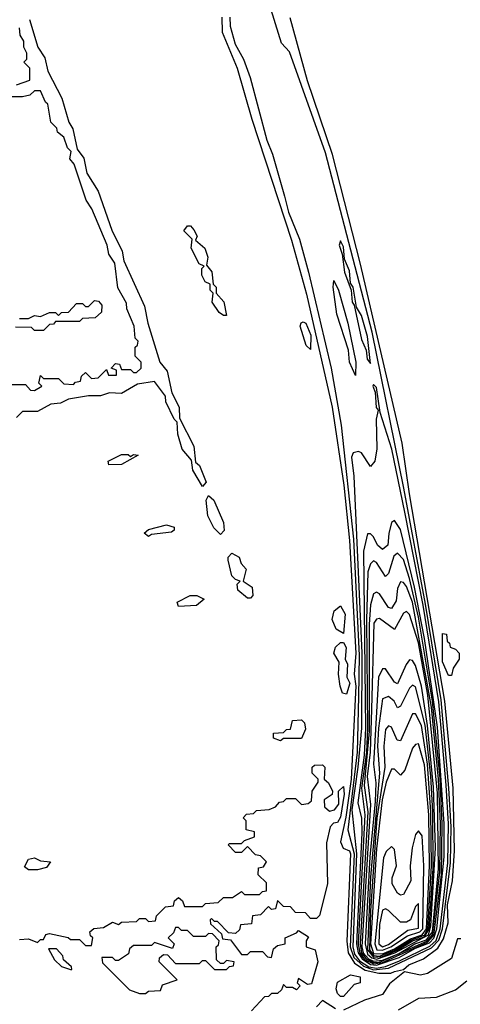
# Model space of a CAD drawing. Extents: x 2737310 to 2869991, y 870230 to 1012730.
# Tile 237 of 256: x 2794666 to 2796134, y 932004 to 935287. Entities that reach past the tile are written whole.
import ezdxf

# ---------------------------------------------------------------- set-up
doc = ezdxf.new("R2010")
doc.units = 0

msp = doc.modelspace()

# ---------------------------------------------------------------- linework, layer by layer
at = {"layer": '0CON02XD'}
for points in [[(2795895, 932124), (2796037.7, 932192.3), (2796062.2, 932217.8), (2796074, 932255), (2796101.1, 932475), (2796103, 932595), (2796095.9, 932725), (2796069.5, 933019.5), (2796017.8, 933337.8), (2795945.4, 933725), (2795840.4, 934245), (2795685, 934843.3), (2795565, 935180), (2795538.3, 935208.3), (2795493.3, 935353.3)], [(2794698, 935288), (2794726.7, 935195), (2794749.5, 935159.5), (2794760, 935115), (2794806.7, 935025), (2794830, 934945), (2794843.3, 934923.3), (2794857.5, 934855), (2794880, 934825), (2794890, 934775), (2794926.7, 934715), (2794973.3, 934585), (2795007.5, 934515), (2795013, 934483), (2795081.7, 934331.7), (2795092.5, 934275), (2795132.5, 934145), (2795156.7, 934115), (2795173, 934043), (2795196.7, 933995), (2795198.3, 933958.3), (2795246.2, 933865), (2795251.7, 933811.7), (2795265, 933800), (2795286.7, 933745), (2795275, 933730)], [(2795339.4, 935295), (2795340, 935245), (2795390, 935125), (2795439.2, 934955), (2795571.3, 934551.3), (2795621.4, 934371.4), (2795706.5, 933995), (2795746.2, 933735), (2795765, 933550), (2795785.3, 933175), (2795780, 933105), (2795785.8, 933064.2), (2795770, 932755), (2795752.4, 932627.6), (2795734.2, 932545), (2795744, 932524), (2795765, 932516), (2795768.2, 932505), (2795755.3, 932214.7), (2795760, 932175), (2795781, 932141), (2795817.2, 932117.2), (2795862.1, 932107.9), (2795902.7, 932107.3), (2795915, 932113.3)], [(2795366.2, 935295), (2795366.7, 935265), (2795384.2, 935205), (2795411.2, 935155), (2795434.1, 935094.1), (2795489.2, 934885), (2795508.3, 934838.3), (2795547.9, 934697.9), (2795561.9, 934645), (2795598, 934555), (2795627.5, 934445), (2795703.1, 934125), (2795736.9, 933935), (2795777.9, 933555), (2795796.8, 933166.8), (2795795, 933030), (2795790.3, 932845), (2795759.1, 932585), (2795780.4, 932505), (2795767.3, 932195), (2795779.3, 932159.3), (2795810.8, 932130.8), (2795845, 932118.5), (2795895, 932124)], [(2795915, 932113.3), (2795945, 932120), (2795962.5, 932135), (2796011.2, 932155), (2796058.8, 932191.2), (2796078.3, 932221.7), (2796093.1, 932275), (2796091.6, 932335), (2796108.2, 932415), (2796114, 932516), (2796109.5, 932725), (2796082.3, 933015), (2795964.5, 933705.5), (2795940, 933875), (2795801.4, 934471.4), (2795707.8, 934837.8), (2795625, 935082.5), (2795566.7, 935293.3)], [(2794655, 935070), (2794700, 935085), (2794700, 935125), (2794680, 935145), (2794690, 935155), (2794690, 935175), (2794680, 935195), (2794680, 935215), (2794667.5, 935235), (2794665, 935260)], [(2794605, 934070), (2794685, 934070), (2794701.7, 934051.7), (2794715, 934050), (2794740, 934065), (2794730, 934075), (2794735, 934100), (2794745, 934090), (2794795, 934090), (2794813, 934073), (2794845, 934070), (2794851.7, 934078.3), (2794868.3, 934081.7), (2794871.7, 934098.3), (2794885, 934110), (2794905, 934090), (2794927, 934093), (2794955, 934120), (2794961.7, 934101.7), (2794988.3, 934101.7), (2794988.3, 934118.3), (2794970, 934125), (2794985, 934140), (2794998.3, 934138.3), (2795005, 934120), (2795035, 934120), (2795045, 934110), (2795055, 934110), (2795070, 934125), (2795070, 934145), (2795050, 934165), (2795050, 934195), (2795058.3, 934201.7), (2795060, 934215), (2795050, 934225), (2795047.5, 934265), (2795023, 934323), (2795021.7, 934341.7), (2794993, 934393), (2794982.5, 934475), (2794962.5, 934505), (2794956.7, 934535), (2794906.2, 934656.2), (2794887.5, 934685), (2794847.5, 934805), (2794833, 934823), (2794837, 934847), (2794825, 934860), (2794812.5, 934895), (2794791.7, 934911.7), (2794790, 934925), (2794770, 934945), (2794760, 935005), (2794751.7, 935011.7), (2794735, 935050), (2794715, 935050), (2794700, 935035), (2794675, 935030), (2794635, 935030)], [(2795355, 934300), (2795345, 934300), (2795330.7, 934310.7), (2795307.5, 934345), (2795310, 934375), (2795300, 934385), (2795300, 934405), (2795283.3, 934413.3), (2795272.5, 934435), (2795273, 934457), (2795280, 934465), (2795263.3, 934473.3), (2795237.5, 934525), (2795240, 934555), (2795213, 934583), (2795225, 934600), (2795235, 934600), (2795246.4, 934586.4), (2795257.5, 934565), (2795251.7, 934551.7), (2795282.5, 934525), (2795292.5, 934495), (2795288.3, 934468.3), (2795306.4, 934446.4), (2795310, 934405), (2795320, 934395), (2795320, 934375), (2795346.4, 934346.4), (2795355, 934300)], [(2795835, 934140), (2795825, 934230), (2795805, 934300), (2795788.3, 934328.3), (2795776.7, 934395), (2795768.3, 934408.3), (2795765, 934450), (2795748.3, 934488.3), (2795745, 934530), (2795735, 934550), (2795730, 934535), (2795740, 934505), (2795747.5, 934445), (2795770, 934385), (2795773.3, 934345), (2795780, 934335), (2795805, 934220), (2795820, 934185), (2795823.3, 934155), (2795835, 934140)], [(2795785, 934100), (2795764.2, 934145), (2795761.2, 934185), (2795722.5, 934305), (2795710, 934395), (2795712.5, 934417.5), (2795727.5, 934385), (2795758.6, 934275), (2795785.8, 934145), (2795785, 934100)], [(2794665, 934290), (2794695, 934290), (2794715, 934300), (2794735, 934297.5), (2794765, 934310), (2794785, 934310), (2794795, 934300), (2794805, 934310), (2794828.3, 934311.7), (2794855, 934340), (2794875, 934340), (2794885, 934330), (2794895, 934330), (2794915, 934350), (2794928.3, 934348.3), (2794940, 934335), (2794938.3, 934311.7), (2794917, 934293), (2794875, 934290), (2794865, 934280), (2794785, 934280), (2794778.3, 934271.7), (2794765, 934270), (2794745, 934250)], [(2795635, 934187.5), (2795620.5, 934200.5), (2795600, 934265), (2795603.6, 934276.4), (2795610.7, 934279.3), (2795618.8, 934275), (2795635.6, 934235), (2795635, 934187.5)], [(2794745, 934250), (2794715, 934250), (2794705, 934260), (2794651.7, 934261.7)], [(2795275, 933730), (2795242.5, 933785), (2795238.3, 933818.3), (2795207.5, 933855), (2795192.5, 933905), (2795190, 933945), (2795180, 933955), (2795153, 934013), (2795151.7, 934031.7), (2795115, 934080), (2795058.3, 934071.7), (2795005, 934040), (2794965, 934042.5), (2794935, 934032.5), (2794895, 934032.5), (2794828.3, 934021.7), (2794801.7, 934008.3), (2794770, 934005), (2794725, 933980), (2794675, 933980), (2794655, 933960)], [(2795855, 932124.8), (2795885, 932129.5), (2795930.9, 932149.1), (2796032.3, 932197.7), (2796053.1, 932216.9), (2796066.3, 932255), (2796092.7, 932475), (2796094.1, 932605), (2796086.9, 932735), (2796061.9, 933011.9), (2796009.6, 933335), (2795948.6, 933645), (2795905.5, 933855), (2795867, 933977), (2795855, 934060), (2795845, 934070), (2795842.5, 934065), (2795850, 934045), (2795853.6, 933993.6), (2795860, 933985), (2795853.8, 933955), (2795856.1, 933856.1), (2795848.8, 933815), (2795835, 933797.5), (2795805, 933842.5), (2795795, 933847.5), (2795777, 933843), (2795771.4, 933828.6), (2795779.2, 933765), (2795805.2, 933175), (2795804.3, 932925), (2795792.6, 932795), (2795772.7, 932652.7), (2795788.4, 932505), (2795775.5, 932195), (2795781.3, 932171.3), (2795798.3, 932148.3), (2795828.8, 932128.8), (2795855, 932124.8)], [(2794963, 933803), (2794960, 933815), (2795005, 933837.5), (2795027, 933837), (2795035, 933830), (2795045, 933837.5), (2795060, 933835), (2795005, 933803.3), (2794963, 933803)], [(2795335, 933570), (2795313, 933593), (2795293, 933633), (2795287.5, 933685), (2795295, 933700), (2795312.5, 933685), (2795345, 933610), (2795346.7, 933583.3), (2795335, 933570)], [(2795095, 933563.3), (2795080, 933575), (2795095, 933587.5), (2795155, 933602.5), (2795180, 933595), (2795180, 933585), (2795171.7, 933578.3), (2795105, 933570), (2795095, 933563.3)], [(2795855, 932134.4), (2795929.8, 932160.2), (2795985, 932191.3), (2796031, 932209), (2796045.6, 932224.4), (2796055.4, 932255), (2796080.2, 932495), (2796080.3, 932605), (2796057.5, 932927.5), (2796014, 933224), (2795981.7, 933395), (2795935, 933586.7), (2795915, 933617.5), (2795905, 933610), (2795896.1, 933573.9), (2795892, 933535), (2795875, 933520), (2795858, 933535), (2795845, 933562.5), (2795835, 933572.5), (2795825, 933572.5), (2795811.5, 933515), (2795818.4, 932925), (2795813.5, 932835), (2795792.1, 932675), (2795804.7, 932624.7), (2795806, 932576), (2795788.1, 932205), (2795793, 932175), (2795806.8, 932155), (2795835, 932136.9), (2795855, 932134.4)], [(2795435, 933357.5), (2795425, 933357.5), (2795392.5, 933385), (2795390, 933405), (2795400, 933415), (2795385, 933420), (2795373, 933433), (2795360, 933485), (2795360, 933495), (2795372.5, 933507.5), (2795397.5, 933495), (2795403.9, 933473.9), (2795420, 933455), (2795410, 933415), (2795440, 933395), (2795443, 933367), (2795435, 933357.5)], [(2795845, 932138.9), (2795875, 932143), (2796025, 932210.5), (2796045.8, 932234.2), (2796070.9, 932435), (2796073.9, 932605), (2796066.2, 932756.2), (2796041.6, 933015), (2795994.4, 933294.4), (2795965, 933423.8), (2795945, 933486.7), (2795925, 933507.5), (2795912.3, 933497.7), (2795895, 933440), (2795885, 933430), (2795855, 933476.7), (2795845, 933482.5), (2795835, 933472.5), (2795826.1, 933446.1), (2795821, 933285), (2795824.8, 932925), (2795821.2, 932845), (2795804.1, 932724.1), (2795815.7, 932635.7), (2795794, 932205), (2795799, 932175), (2795815, 932153.7), (2795845, 932138.9)], [(2795845, 932143), (2795865, 932144.3), (2796024.9, 932215.1), (2796041.6, 932235), (2796065.9, 932444.1), (2796067.9, 932605), (2796060.6, 932755), (2796037.7, 932995), (2795974.5, 933345), (2795955, 933396.7), (2795945, 933410), (2795935, 933412.5), (2795925, 933390), (2795920.5, 933349.5), (2795905, 933323.3), (2795895, 933326.7), (2795865, 933372.5), (2795855, 933377.5), (2795845, 933372.5), (2795834.7, 933335.3), (2795830.1, 933270.1), (2795830.4, 932915), (2795813.1, 932733.1), (2795825.6, 932645.6), (2795799.9, 932205), (2795804.9, 932175), (2795820.3, 932155), (2795845, 932143)], [(2795195, 933330), (2795190, 933345), (2795233.6, 933366.4), (2795256.4, 933366.4), (2795280, 933355), (2795255, 933333.3), (2795195, 933330)], [(2795745, 933240), (2795720, 933255), (2795706.4, 933286.4), (2795713.9, 933316.1), (2795735, 933332.5), (2795750, 933305), (2795745, 933240)], [(2795845, 932147.2), (2795875, 932151.3), (2795927.6, 932172.5), (2795982.3, 932205), (2796021.7, 932218.3), (2796040.7, 932245), (2796060.9, 932455), (2796057.5, 932707.5), (2796025.5, 933035), (2795995, 933208.8), (2795965, 933303.3), (2795955, 933313.3), (2795945, 933307.5), (2795915, 933253.3), (2795865, 933290), (2795855, 933287.5), (2795846.2, 933275), (2795837.6, 932987.6), (2795833.6, 932845), (2795823.3, 932763.3), (2795835, 932670), (2795806, 932195), (2795810.7, 932175), (2795827.5, 932155), (2795845, 932147.2)], [(2796105, 933100), (2796095, 933100), (2796074.1, 933145.9), (2796075, 933240), (2796088.3, 933238.3), (2796090, 933215), (2796098.3, 933208.3), (2796100, 933195), (2796118.3, 933188.3), (2796130, 933175), (2796130, 933155), (2796110, 933125), (2796105, 933100)], [(2795755, 933037.5), (2795741.7, 933041.7), (2795733.3, 933065), (2795727.5, 933105), (2795730, 933145), (2795712.5, 933175), (2795717.5, 933195), (2795735, 933210), (2795745, 933210), (2795753, 933193), (2795750, 933155), (2795757.7, 933137.7), (2795756, 933095), (2795765.7, 933074.3), (2795755, 933037.5)], [(2795855, 932154.5), (2795915.2, 932175), (2796027.7, 932235), (2796035.3, 932265), (2796050.7, 932525), (2796045, 932727.5), (2796025, 932933.3), (2796004, 933065), (2795985, 933133.3), (2795975, 933150), (2795965, 933152.5), (2795953, 933137), (2795925, 933072.5), (2795915, 933077.5), (2795885, 933122.5), (2795875, 933122.5), (2795861.1, 933095), (2795844.8, 932805), (2795852.4, 932742.4), (2795849.9, 932679.9), (2795832.7, 932495), (2795817.1, 932205), (2795825, 932171.3), (2795838.7, 932158.7), (2795855, 932154.5)], [(2795845, 932160.8), (2795875, 932163.3), (2795925, 932184.2), (2795974.7, 932215.3), (2796015, 932229), (2796030.3, 932255), (2796043.9, 932456.1), (2796042.6, 932645), (2796035.8, 932765), (2796016.5, 932935), (2795985, 933062.5), (2795975, 933067.5), (2795965, 933057.5), (2795935, 932997.5), (2795925, 932992.5), (2795913.8, 933015), (2795895, 933030), (2795875, 933022.5), (2795860.9, 932925), (2795858.2, 932865), (2795864.6, 932774.6), (2795835, 932427.5), (2795824.9, 932185), (2795845, 932160.8)], [(2795865, 932164.5), (2795917.5, 932185), (2795971.4, 932218.6), (2796015, 932234.1), (2796026.1, 932255), (2796038, 932465), (2796036.1, 932645), (2796024.3, 932805), (2796005, 932933.3), (2795985, 932972.5), (2795975, 932972.5), (2795935, 932882.5), (2795923.3, 932885), (2795905, 932927.5), (2795895, 932932.5), (2795885, 932920), (2795879.2, 932865), (2795881.8, 932795), (2795855.9, 932624.1), (2795834.8, 932315), (2795830.9, 932185), (2795845, 932166.2), (2795865, 932164.5)], [(2795535, 932882.5), (2795511.7, 932891.7), (2795511.7, 932908.3), (2795545, 932910), (2795555, 932920), (2795568.3, 932921.7), (2795575, 932950), (2795605, 932952.5), (2795615, 932942.5), (2795618.3, 932921.7), (2795605, 932890), (2795545, 932890), (2795535, 932882.5)], [(2795875, 932172.3), (2795915, 932189.1), (2795967.7, 932222.3), (2796006.7, 932235), (2796021.2, 932255), (2796031.2, 932465), (2796029, 932635), (2796015, 932802.5), (2795995, 932872.5), (2795985, 932870), (2795975, 932857.5), (2795948.8, 932785), (2795935, 932767.5), (2795915, 932787.5), (2795905, 932787.5), (2795887.1, 932745), (2795873.8, 932685), (2795855, 932522.5), (2795834.8, 932205), (2795845, 932173.4), (2795875, 932172.3)], [(2795065, 932290), (2795085, 932290), (2795095, 932280), (2795118.3, 932281.7), (2795121.7, 932298.3), (2795151.7, 932328.3), (2795178.3, 932331.7), (2795181.7, 932348.3), (2795195, 932360), (2795208.3, 932348.3), (2795215, 932330), (2795275, 932330), (2795285, 932340), (2795327, 932343), (2795345, 932360), (2795375, 932360), (2795405, 932380), (2795415, 932370), (2795465, 932370), (2795475, 932380), (2795488.3, 932381.7), (2795488.3, 932408.3), (2795460, 932435), (2795461.7, 932458.3), (2795478.3, 932461.7), (2795488.3, 932478.3), (2795468.3, 932498.3), (2795451.7, 932501.7), (2795425, 932530), (2795405, 932510), (2795385, 932510), (2795360, 932535), (2795365, 932540), (2795405, 932540), (2795415, 932550), (2795448.3, 932561.7), (2795448.3, 932578.3), (2795420, 932585), (2795420, 932615), (2795410, 932625), (2795421.7, 932638.3), (2795445, 932640), (2795455, 932650), (2795497, 932653), (2795518.3, 932661.7), (2795531.7, 932678.3), (2795545, 932680), (2795555, 932690), (2795585, 932690), (2795605, 932670), (2795627, 932673), (2795638.3, 932681.7), (2795640, 932715), (2795660, 932745), (2795660, 932755), (2795640, 932775), (2795640, 932795), (2795648.3, 932801.7), (2795675, 932802.5), (2795682.5, 932795), (2795680, 932755), (2795695, 932742.5), (2795707.5, 932715), (2795706.7, 932703.3), (2795680, 932685), (2795681.7, 932661.7), (2795698.3, 932648.3), (2795715, 932652.5), (2795729.3, 932670.7), (2795727.5, 932715), (2795745, 932730), (2795746.9, 932705), (2795735, 932627.5), (2795725, 932610), (2795711.7, 932608.3), (2795700, 932595), (2795688.3, 932541.7), (2795691.2, 932405), (2795665, 932300), (2795655, 932290), (2795635, 932290), (2795618.3, 932308.3), (2795585, 932310), (2795568.3, 932328.3), (2795545, 932330), (2795525, 932350), (2795518.3, 932321.7), (2795505, 932320), (2795495, 932330), (2795468.3, 932301.7), (2795441.7, 932298.3), (2795438.3, 932271.7), (2795401.7, 932268.3), (2795398.3, 932251.7), (2795385, 932240), (2795361.7, 932241.7), (2795325, 932280), (2795315, 932280), (2795305, 932290), (2795300, 932285), (2795301.7, 932271.7), (2795338.3, 932238.3), (2795341.7, 932221.7), (2795368.3, 932218.3), (2795405, 932170), (2795425, 932170), (2795435, 932180), (2795475, 932180), (2795491.7, 932161.7), (2795505, 932160), (2795511.7, 932188.3), (2795525, 932200), (2795550, 932205), (2795550, 932225), (2795588.3, 932241.7), (2795595, 932250), (2795628.3, 932228.3), (2795620, 932215), (2795620, 932195), (2795650, 932185), (2795658.8, 932145), (2795638.3, 932071.7), (2795625, 932070), (2795595, 932090), (2795590, 932075), (2795600, 932065), (2795588.3, 932051.7), (2795575, 932060), (2795555, 932060), (2795545, 932070), (2795538.3, 932051.7), (2795525, 932040), (2795505, 932040), (2795495, 932030), (2795481.7, 932028.3), (2795438.3, 931981.7)], [(2795875, 932184.5), (2795901.8, 932195), (2795958, 932232), (2795998.8, 932245), (2796008.4, 932255), (2796011.9, 932465), (2796006.5, 932565), (2795995, 932582.5), (2795985, 932570), (2795973.3, 932525), (2795966.7, 932465), (2795968.8, 932415), (2795945, 932370), (2795935, 932367.5), (2795924.1, 932374.1), (2795906.7, 932405), (2795906.7, 932425), (2795921.2, 932465), (2795915, 932520), (2795905, 932530), (2795887, 932513), (2795877.7, 932492.3), (2795849.5, 932205), (2795855.3, 932185.3), (2795875, 932184.5)], [(2794725, 932452.5), (2794695, 932452.5), (2794681.7, 932461.7), (2794695, 932487.5), (2794715, 932492.5), (2794735, 932482.5), (2794768.3, 932478.3), (2794755, 932460), (2794725, 932452.5)], [(2795875, 932195.6), (2795895, 932203.3), (2795959.5, 932250.5), (2795995, 932258), (2795995, 932340), (2795985, 932330), (2795967.5, 932285), (2795955, 932277.5), (2795935, 932277.5), (2795895, 932316.7), (2795885, 932322.5), (2795875, 932317.5), (2795865, 932270), (2795862.1, 932205), (2795875, 932195.6)], [(2794665, 932220), (2794695, 932222.5), (2794725, 932210), (2794735, 932220), (2794745, 932220), (2794753.3, 932236.7), (2794765, 932240), (2794827, 932227), (2794835, 932220), (2794865, 932220), (2794885, 932200), (2794905, 932200), (2794910, 932225), (2794901.7, 932231.7), (2794900, 932245), (2794913, 932257), (2794945, 932260), (2794975, 932277.5), (2794995, 932270), (2795005, 932277.5), (2795055, 932280), (2795065, 932290)], [(2795085, 932040), (2795095, 932047.5), (2795135, 932050), (2795141.7, 932068.3), (2795190, 932085), (2795130, 932145), (2795131.7, 932158.3), (2795145, 932170), (2795158.3, 932168.3), (2795185, 932140), (2795265, 932140), (2795275, 932150), (2795285, 932150), (2795315, 932120), (2795355, 932120), (2795365, 932130), (2795378.3, 932131.7), (2795380, 932145), (2795355, 932150), (2795345, 932140), (2795335, 932140), (2795321.7, 932151.7), (2795320, 932195), (2795328.3, 932201.7), (2795330, 932215), (2795308.3, 932238.3), (2795295, 932240), (2795285, 932230), (2795245, 932230), (2795225, 932250), (2795205, 932250), (2795195, 932260), (2795185, 932260), (2795178.3, 932241.7), (2795160, 932225), (2795180, 932205), (2795175, 932190), (2795115, 932210), (2795105, 932200), (2795045, 932200), (2795031.7, 932188.3), (2795028.3, 932171.7), (2794995, 932150), (2794985, 932150), (2794975, 932160), (2794940, 932160), (2794941.7, 932141.7), (2795031.7, 932051.7), (2795065, 932040), (2795085, 932040)], [(2796135, 932222.5), (2796125, 932222.5), (2796105, 932156), (2796025, 932106.7), (2796000.9, 932100.9), (2795948.3, 932111.7), (2795897.9, 932072.1), (2795875, 932036), (2795815, 932017.5), (2795745, 931984.3)], [(2794840, 932120), (2794838.3, 932128.3), (2794811.7, 932151.7), (2794810, 932165), (2794788.3, 932188.3), (2794761.7, 932188.3), (2794781.7, 932151.7), (2794805, 932130), (2794835, 932120), (2794840, 932120)], [(2795745, 932030), (2795735, 932030), (2795725, 932040), (2795720, 932055), (2795725, 932077.5), (2795768.3, 932101.7), (2795800, 932095), (2795800, 932075), (2795780.7, 932069.3), (2795745, 932030)], [(2795927.5, 931985), (2795996.1, 932023.9), (2796055, 932028), (2796118.3, 932051.7), (2796155, 932082.5)], [(2795718.3, 931988.3), (2795675, 932016.7), (2795654.2, 931995)]]:
    msp.add_lwpolyline(points, dxfattribs=at)

doc.saveas('drawing.dxf')
